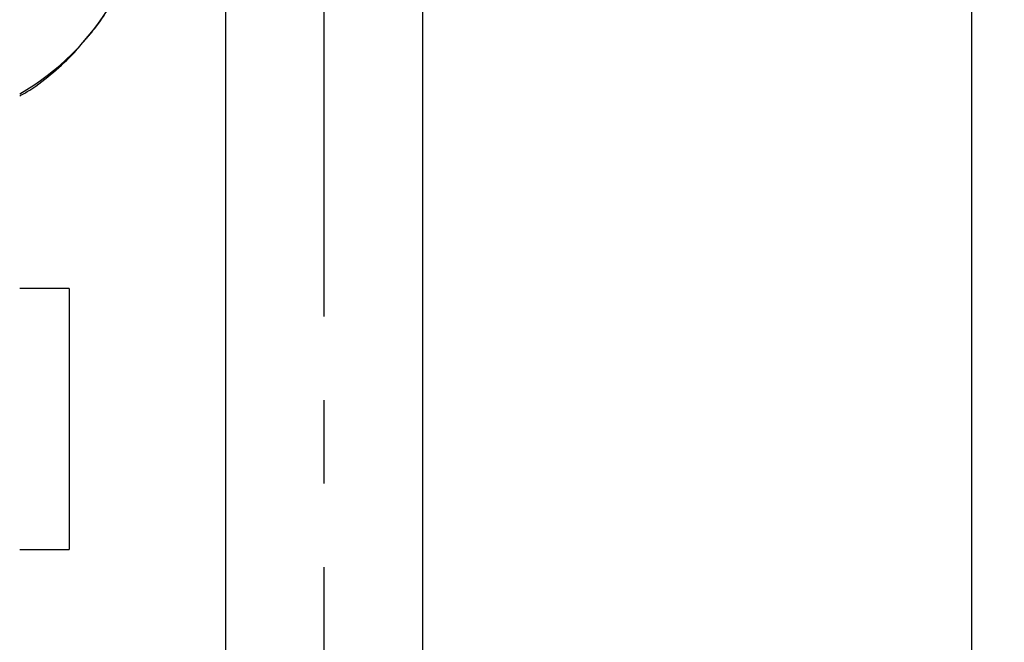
# Model space of a CAD drawing. Extents: x 39 to 413, y 22 to 287.
# Tile 16 of 21: x 265 to 295, y 220 to 239. Entities that reach past the tile are written whole.
import ezdxf

# ---------------------------------------------------------------- set-up
doc = ezdxf.new("R2010")
doc.units = 0
doc.linetypes.add('CENTERX2', pattern=[20.32, 12.7, -2.54, 2.54, -2.54])
doc.linetypes.add('HIDDEN', pattern=[1.905, 1.27, -0.635])
doc.layers.get('0').update_dxf_attribs({"linetype": 'CONTINUOUS'})
doc.styles.add('SLDTEXTSTYLE0', font='TXT', dxfattribs={"width": 0.75})
doc.dimstyles.new('SLDDIMSTYLE3', dxfattribs={"dimtxt": 3.5, "dimasz": 3.302, "dimexe": 0, "dimexo": 0.0625, "dimgap": 0.875, "dimtad": 1, "dimdec": 0, "dimrnd": 1e-09, "dimzin": 12, "dimtxsty": 'SLDTEXTSTYLE0', "dimsah": 1, "dimcen": 0.09, "dimazin": 3, "dimtfac": 1, "dimtdec": 0, "dimtofl": 0, "dimtmove": 0, "dimatfit": 3, "dimtolj": 1, "dimtzin": 12})

# ---------------------------------------------------------------- blocks, each defined once
blk = doc.blocks.new('_D_13')
at = {"color": 7, "linetype": 'CONTINUOUS'}
for p, q in [((279.399, 252.471), (295.265, 252.471)), ((294.265, 252.471), (294.265, 144.238)), ((259.599, 144.238), (295.265, 144.238))]:
    blk.add_line(p, q, dxfattribs=at)
for points in [[(294.265, 252.471), (293.757, 249.169), (294.773, 249.169)], [(294.265, 144.238), (294.773, 147.54), (293.757, 147.54)]]:
    blk.add_solid(points, dxfattribs=at)
at = {"color": 7, "linetype": 'CONTINUOUS', "insert": (289.753, 195.303, 32.154), "char_height": 3.5, "attachment_point": 1, "rotation": 90, "style": 'SLDTEXTSTYLE0'}
blk.add_mtext('108', dxfattribs=at)

msp = doc.modelspace()

# ---------------------------------------------------------------- linework, layer by layer
at = {"color": 179, "linetype": 'CENTERX2'}
msp.add_line((274.5994, 148.2591), (274.5994, 267.2591), dxfattribs=at)
at = {"color": 7, "linetype": 'CONTINUOUS'}
for p, q in [((271.5994, 241.0528), (271.5994, 143.0875)), ((277.5994, 143.0875), (277.5994, 241.0528)), ((266.8494, 230.3938), (265.3494, 230.3938)), ((266.8494, 230.3938), (266.8494, 222.4563)), ((265.3494, 222.4563), (266.8494, 222.4563))]:
    msp.add_line(p, q, dxfattribs=at)
at = {"color": 8, "linetype": 'CONTINUOUS'}
msp.add_arc((261.5846, 242.9212), 7.6077, 299.66041, 329.63537, dxfattribs=at)
at = {"color": 7, "linetype": 'HIDDEN'}
msp.add_open_spline([(267.342, 237.9488), (267.417, 238.0343), (267.671, 238.324), (267.9427, 238.7149), (268.1155, 239.0302), (268.1578, 239.1074)], degree=3, knots=[0, 0, 0, 0, 0.2402712, 0.8138552, 1, 1, 1, 1], dxfattribs=at)
at = {"color": 7, "linetype": 'CONTINUOUS'}
msp.add_open_spline([(265.3494, 236.2392), (265.4515, 236.2976), (265.816, 236.5059), (266.3748, 236.9508), (266.9407, 237.4641), (267.2346, 237.8191), (267.342, 237.9488)], degree=3, knots=[0, 0, 0, 0, 0.133621, 0.4767099, 0.8087302, 1, 1, 1, 1], dxfattribs=at)

# ---------------------------------------------------------------- dimensions: what is measured, and where the dimension line sits
dim = msp.add_linear_dim(base=(294.2645, 144.2383), p1=(278.3995, 252.4709), p2=(258.5994, 144.2383), angle=90, dimstyle='SLDDIMSTYLE3', dxfattribs=at)
dim.commit()
dim.dimension.update_dxf_attribs({"geometry": '_D_13', "text_midpoint": (294.2645, 200.6037), "dimtype": 160})

doc.saveas('drawing.dxf')
